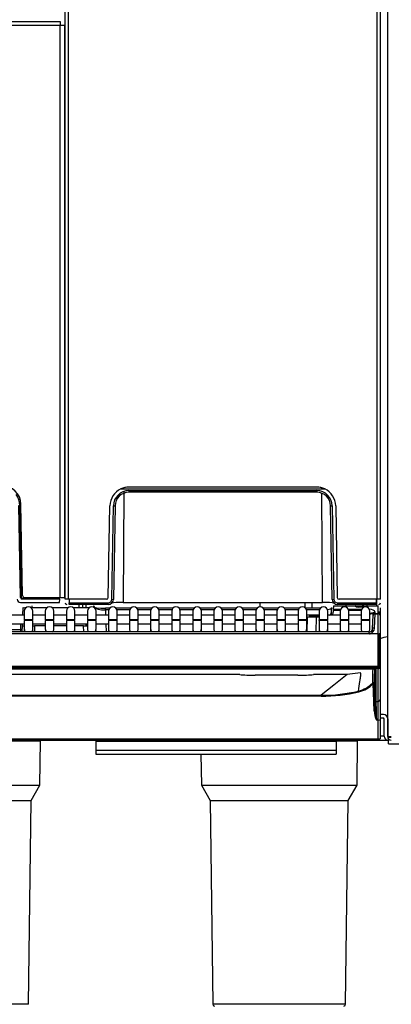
# Model space of a CAD drawing. Header units: millimetres. Extents: x 0 to 287, y 0 to 200.
# Tile 21 of 57: x 64 to 75, y 124 to 152. Entities that reach past the tile are written whole.
import ezdxf
from ezdxf.enums import TextEntityAlignment as Align

# ---------------------------------------------------------------- set-up
doc = ezdxf.new("R2010")
doc.units = ezdxf.units.MM
doc.layers.add('130.190_BW4C_CTM', color=7, linetype='Continuous')
doc.layers.add('Défaut', color=7, linetype='Continuous')
doc.styles.add('SEACAD_Arial', font='arial.ttf')
doc.dimstyles.new('ISO', dxfattribs={"dimtxt": 3, "dimasz": 3, "dimexe": 1.5, "dimexo": 0, "dimgap": 1.5, "dimtad": 1, "dimdec": 0, "dimlfac": 10, "dimtxsty": 'SEACAD_Arial', "dimblk1": '_SE_FILLED', "dimblk2": '_SE_FILLED', "dimsah": 1, "dimcen": 1.5, "dimazin": 0, "dimtfac": 1, "dimtdec": 3, "dimtmove": 0, "dimatfit": 3, "dimfxl": 1, "dimtolj": 1, "dimarcsym": 0})

# ---------------------------------------------------------------- blocks, each defined once
blk = doc.blocks.new('SE')
at = {"layer": '130.190_BW4C_CTM', "color": 7, "linetype": 'Continuous'}
for p, q in [((65.384, 135.685), (65.384, 174.085)), ((65.484, 135.685), (65.484, 174.085)), ((74.434, 135.685), (74.434, 174.085)), ((74.534, 135.685), (74.534, 174.085)), ((74.741, 131.702), (74.741, 174.02)), ((42.644, 152.44), (65.244, 152.44)), ((65.244, 152.32), (42.644, 152.32)), ((65.244, 152.44), (65.244, 152.32)), ((65.244, 135.74), (65.244, 152.32)), ((65.364, 152.32), (65.244, 152.32)), ((65.364, 152.32), (65.364, 135.74)), ((65.384, 143.435), (65.37, 143.435)), ((67.003, 138.884), (72.914, 138.884)), ((67.09, 138.811), (67.067, 135.595)), ((67.233, 138.935), (67.234, 138.935)), ((67.233, 138.834), (72.684, 138.834)), ((67.233, 138.834), (67.233, 138.785)), ((72.684, 138.785), (67.233, 138.785)), ((72.683, 138.935), (67.234, 138.935)), ((72.683, 138.935), (72.684, 138.935)), ((72.684, 138.834), (72.684, 138.785)), ((72.851, 135.595), (72.828, 138.758)), ((66.966, 138.683), (66.967, 138.747)), ((64.089, 135.739), (64.043, 138.399)), ((64.065, 138.399), (64.111, 135.699)), ((64.149, 135.789), (64.103, 138.439)), ((66.637, 135.734), (66.683, 138.395)), ((66.736, 135.683), (66.783, 138.392)), ((66.833, 138.392), (66.786, 135.682)), ((73.131, 135.682), (73.084, 138.392)), ((73.134, 138.392), (73.181, 135.683)), ((73.234, 138.395), (73.28, 135.734)), ((64.139, 135.72), (65.083, 135.72)), ((64.139, 135.69), (64.139, 135.72)), ((65.226, 135.69), (64.139, 135.69)), ((64.199, 135.74), (65.244, 135.74)), ((64.392, 135.74), (64.392, 135.72)), ((65.083, 135.69), (65.083, 135.72)), ((65.224, 135.589), (65.226, 135.69)), ((65.244, 135.74), (65.364, 135.74)), ((65.484, 135.685), (65.384, 135.685)), ((65.501, 135.685), (65.484, 135.685)), ((66.587, 135.685), (65.501, 135.685)), ((65.501, 135.685), (65.503, 135.584)), ((74.416, 135.685), (73.33, 135.685)), ((74.414, 135.584), (74.416, 135.685)), ((74.434, 135.685), (74.416, 135.685)), ((74.424, 135.49), (74.424, 135.685)), ((74.534, 135.685), (74.434, 135.685)), ((64.09, 135.589), (65.224, 135.589)), ((64.159, 135.22), (64.167, 135.442)), ((64.167, 135.442), (64.217, 135.44)), ((64.198, 135.34), (64.198, 135.09)), ((64.217, 135.44), (64.216, 135.405)), ((64.248, 135.44), (64.217, 135.44)), ((64.859, 135.44), (64.398, 135.44)), ((64.419, 135.49), (64.417, 135.44)), ((64.448, 135.09), (64.448, 135.34)), ((64.809, 135.34), (64.809, 135.09)), ((65.47, 135.44), (65.009, 135.44)), ((65.059, 135.09), (65.059, 135.34)), ((65.42, 135.34), (65.42, 135.09)), ((65.503, 135.584), (66.636, 135.584)), ((65.503, 135.535), (65.503, 135.584)), ((66.636, 135.535), (65.503, 135.535)), ((66.081, 135.44), (65.62, 135.44)), ((65.67, 135.09), (65.67, 135.34)), ((65.794, 135.44), (65.794, 135.535)), ((65.894, 135.44), (65.894, 135.535)), ((65.994, 135.44), (65.994, 135.535)), ((66.031, 135.34), (66.031, 135.09)), ((66.25, 135.442), (66.251, 135.421)), ((66.281, 135.09), (66.281, 135.34)), ((66.553, 135.373), (66.553, 135.423)), ((66.673, 135.423), (66.553, 135.423)), ((66.646, 135.373), (66.553, 135.373)), ((66.553, 135.373), (66.558, 135.22)), ((66.636, 135.535), (66.636, 135.584)), ((66.683, 135.535), (66.636, 135.535)), ((66.642, 135.34), (66.642, 135.09)), ((67.284, 135.423), (66.86, 135.423)), ((67.257, 135.373), (66.887, 135.373)), ((66.892, 135.09), (66.892, 135.34)), ((67.067, 135.595), (72.851, 135.595)), ((67.253, 135.34), (67.253, 135.09)), ((67.895, 135.423), (67.471, 135.423)), ((67.868, 135.373), (67.498, 135.373)), ((67.503, 135.09), (67.503, 135.34)), ((67.864, 135.34), (67.864, 135.09)), ((68.506, 135.423), (68.082, 135.423)), ((68.479, 135.373), (68.109, 135.373)), ((68.114, 135.09), (68.114, 135.34)), ((68.475, 135.34), (68.475, 135.09)), ((69.117, 135.423), (68.693, 135.423)), ((69.09, 135.373), (68.72, 135.373)), ((68.725, 135.09), (68.725, 135.34)), ((69.086, 135.34), (69.086, 135.09)), ((69.728, 135.423), (69.304, 135.423)), ((69.701, 135.373), (69.331, 135.373)), ((69.336, 135.09), (69.336, 135.34)), ((69.697, 135.34), (69.697, 135.09)), ((70.339, 135.423), (69.915, 135.423)), ((70.312, 135.373), (69.942, 135.373)), ((69.947, 135.09), (69.947, 135.34)), ((70.308, 135.34), (70.308, 135.09)), ((70.95, 135.423), (70.526, 135.423)), ((70.923, 135.373), (70.553, 135.373)), ((70.558, 135.09), (70.558, 135.34)), ((70.919, 135.34), (70.919, 135.09)), ((71.044, 135.465), (71.044, 135.595)), ((71.561, 135.423), (71.137, 135.423)), ((71.534, 135.373), (71.164, 135.373)), ((71.169, 135.09), (71.169, 135.34)), ((71.53, 135.34), (71.53, 135.09)), ((72.172, 135.423), (71.748, 135.423)), ((72.145, 135.373), (71.775, 135.373)), ((71.78, 135.09), (71.78, 135.34)), ((72.141, 135.34), (72.141, 135.09)), ((72.344, 135.438), (72.344, 135.595)), ((72.783, 135.423), (72.359, 135.423)), ((72.756, 135.373), (72.386, 135.373)), ((72.391, 135.09), (72.391, 135.34)), ((72.544, 135.595), (72.544, 135.423)), ((72.752, 135.34), (72.752, 135.09)), ((73.002, 135.09), (73.002, 135.34)), ((73.112, 135.311), (73.114, 135.357)), ((73.114, 135.357), (73.117, 135.438)), ((73.117, 135.438), (73.117, 135.442)), ((73.164, 135.355), (73.162, 135.31)), ((73.167, 135.483), (73.164, 135.401)), ((73.164, 135.401), (73.379, 135.401)), ((73.164, 135.401), (73.164, 135.355)), ((73.363, 135.355), (73.164, 135.355)), ((73.167, 135.49), (73.802, 135.49)), ((73.167, 135.49), (73.167, 135.483)), ((73.804, 135.483), (73.167, 135.483)), ((73.281, 135.584), (74.414, 135.584)), ((73.281, 135.584), (73.281, 135.535)), ((74.414, 135.535), (73.281, 135.535)), ((73.363, 135.34), (73.363, 135.09)), ((73.524, 135.535), (73.524, 135.49)), ((73.596, 135.401), (73.99, 135.401)), ((73.974, 135.355), (73.612, 135.355)), ((73.613, 135.09), (73.613, 135.34)), ((73.802, 135.49), (73.883, 135.49)), ((73.803, 135.489), (73.802, 135.49)), ((73.804, 135.483), (73.803, 135.489)), ((73.883, 135.49), (74.114, 135.49)), ((74.058, 135.458), (73.883, 135.458)), ((73.974, 135.34), (73.974, 135.09)), ((74.019, 135.458), (74.019, 135.535)), ((74.044, 135.458), (74.044, 135.535)), ((74.114, 135.49), (74.174, 135.49)), ((74.144, 135.461), (74.144, 135.535)), ((74.174, 135.49), (74.469, 135.49)), ((74.174, 135.49), (74.174, 135.483)), ((74.469, 135.483), (74.174, 135.483)), ((74.174, 135.483), (74.174, 135.481)), ((74.224, 135.09), (74.224, 135.34)), ((74.414, 135.584), (74.414, 135.535)), ((74.469, 135.483), (74.469, 135.49)), ((74.469, 135.272), (74.469, 135.483)), ((74.519, 135.44), (74.519, 135.436)), ((74.519, 135.436), (74.519, 135.226)), ((64.198, 135.22), (63.837, 135.22)), ((64.448, 135.09), (64.198, 135.09)), ((64.448, 135.07), (64.198, 135.07)), ((64.198, 135.07), (64.198, 134.824)), ((64.809, 135.22), (64.448, 135.22)), ((64.448, 134.824), (64.448, 135.07)), ((65.059, 135.09), (64.809, 135.09)), ((65.059, 135.07), (64.809, 135.07)), ((64.809, 135.07), (64.809, 134.824)), ((65.42, 135.22), (65.059, 135.22)), ((65.059, 134.824), (65.059, 135.07)), ((65.67, 135.09), (65.42, 135.09)), ((65.67, 135.07), (65.42, 135.07)), ((65.42, 135.07), (65.42, 134.824)), ((66.031, 135.22), (65.67, 135.22)), ((65.67, 134.824), (65.67, 135.07)), ((66.281, 135.09), (66.031, 135.09)), ((66.281, 135.07), (66.031, 135.07)), ((66.031, 135.07), (66.031, 134.824)), ((66.642, 135.22), (66.281, 135.22)), ((66.281, 134.824), (66.281, 135.07)), ((66.892, 135.09), (66.642, 135.09)), ((66.892, 135.07), (66.642, 135.07)), ((66.642, 135.07), (66.642, 134.824)), ((67.253, 135.22), (66.892, 135.22)), ((66.892, 135.07), (66.892, 135.09)), ((66.892, 134.824), (66.892, 135.07)), ((67.503, 135.09), (67.253, 135.09)), ((67.503, 135.07), (67.253, 135.07)), ((67.253, 135.07), (67.253, 134.824)), ((67.864, 135.22), (67.503, 135.22)), ((67.503, 134.824), (67.503, 135.07)), ((68.114, 135.09), (67.864, 135.09)), ((68.114, 135.07), (67.864, 135.07)), ((67.864, 135.07), (67.864, 134.824)), ((68.475, 135.22), (68.114, 135.22)), ((68.114, 134.824), (68.114, 135.07)), ((68.725, 135.09), (68.475, 135.09)), ((68.725, 135.07), (68.475, 135.07)), ((68.475, 135.07), (68.475, 134.824)), ((69.086, 135.22), (68.725, 135.22)), ((68.725, 134.824), (68.725, 135.07)), ((69.336, 135.09), (69.086, 135.09)), ((69.336, 135.07), (69.086, 135.07)), ((69.086, 135.07), (69.086, 134.824)), ((69.697, 135.22), (69.336, 135.22)), ((69.336, 134.824), (69.336, 135.07)), ((69.947, 135.09), (69.697, 135.09)), ((69.947, 135.07), (69.697, 135.07)), ((69.697, 135.07), (69.697, 134.824)), ((70.308, 135.22), (69.947, 135.22)), ((69.947, 134.824), (69.947, 135.07)), ((70.558, 135.09), (70.308, 135.09)), ((70.558, 135.07), (70.308, 135.07)), ((70.308, 135.07), (70.308, 134.824)), ((70.919, 135.22), (70.558, 135.22)), ((70.558, 134.824), (70.558, 135.07)), ((71.169, 135.09), (70.919, 135.09)), ((71.169, 135.07), (70.919, 135.07)), ((70.919, 135.07), (70.919, 134.824)), ((71.53, 135.22), (71.169, 135.22)), ((71.169, 134.824), (71.169, 135.07)), ((71.78, 135.09), (71.53, 135.09)), ((71.78, 135.07), (71.53, 135.07)), ((71.53, 135.07), (71.53, 134.824)), ((72.141, 135.22), (71.78, 135.22)), ((71.78, 134.824), (71.78, 135.07)), ((72.391, 135.09), (72.141, 135.09)), ((72.391, 135.07), (72.141, 135.07)), ((72.141, 135.07), (72.141, 134.824)), ((72.752, 135.22), (72.391, 135.22)), ((72.391, 134.824), (72.391, 135.07)), ((72.402, 134.736), (72.417, 135.167)), ((72.667, 135.165), (72.417, 135.167)), ((72.467, 135.215), (72.667, 135.215)), ((72.667, 135.165), (72.652, 134.736)), ((72.667, 135.215), (72.752, 135.215)), ((72.752, 135.165), (72.667, 135.165)), ((73.002, 135.09), (72.752, 135.09)), ((72.752, 135.07), (72.752, 135.09)), ((73.002, 135.07), (72.752, 135.07)), ((72.752, 135.07), (72.752, 134.824)), ((73.363, 135.22), (73.002, 135.22)), ((73.002, 134.824), (73.002, 135.07)), ((73.109, 135.22), (73.112, 135.311)), ((73.613, 135.09), (73.363, 135.09)), ((73.613, 135.07), (73.363, 135.07)), ((73.363, 135.07), (73.363, 134.824)), ((73.974, 135.22), (73.613, 135.22)), ((73.613, 134.824), (73.613, 135.07)), ((74.224, 135.09), (73.974, 135.09)), ((74.224, 135.07), (73.974, 135.07)), ((73.974, 135.07), (73.974, 134.824)), ((74.224, 135.281), (74.368, 135.308)), ((74.224, 135.265), (74.232, 135.265)), ((74.224, 135.07), (74.224, 135.09)), ((74.224, 134.824), (74.224, 135.07)), ((74.25, 135.266), (74.368, 135.285)), ((74.303, 134.834), (74.317, 135.217)), ((74.317, 135.228), (74.319, 135.276)), ((74.317, 135.217), (74.317, 135.228)), ((74.367, 135.265), (74.353, 134.844)), ((74.369, 135.321), (74.367, 135.272)), ((74.367, 135.272), (74.469, 135.272)), ((74.367, 135.265), (74.469, 135.265)), ((74.469, 135.316), (74.519, 135.318)), ((74.469, 135.301), (74.489, 135.304)), ((74.469, 134.686), (74.469, 135.265)), ((74.489, 135.304), (74.489, 135.26)), ((74.519, 135.304), (74.489, 135.304)), ((74.519, 135.226), (74.519, 135.215)), ((74.519, 135.215), (74.519, 134.689)), ((63.837, 134.97), (64.198, 134.97)), ((64.094, 134.793), (63.837, 134.793)), ((64.092, 134.736), (64.094, 134.793)), ((64.094, 134.793), (64.102, 134.97)), ((64.142, 134.736), (64.149, 134.925)), ((64.149, 134.925), (64.15, 134.97)), ((64.153, 134.917), (64.149, 134.925)), ((64.198, 134.824), (64.198, 134.736)), ((64.448, 134.97), (64.809, 134.97)), ((64.448, 134.736), (64.448, 134.824)), ((64.499, 134.915), (64.492, 134.736)), ((64.809, 134.915), (64.499, 134.915)), ((65.059, 134.97), (65.42, 134.97)), ((65.42, 134.915), (65.059, 134.915)), ((65.42, 134.824), (65.42, 134.736)), ((65.67, 134.97), (66.031, 134.97)), ((65.918, 134.915), (65.67, 134.915)), ((65.67, 134.736), (65.67, 134.824)), ((65.925, 134.736), (65.918, 134.915)), ((65.987, 134.97), (65.989, 134.915)), ((65.994, 134.915), (65.994, 134.97)), ((66.018, 134.915), (66.017, 134.97)), ((66.273, 134.782), (66.275, 134.736)), ((66.281, 134.97), (66.642, 134.97)), ((66.567, 134.97), (66.575, 134.736)), ((66.642, 134.824), (66.642, 134.736)), ((66.892, 134.97), (67.253, 134.97)), ((66.892, 134.736), (66.892, 134.824)), ((67.503, 134.97), (67.864, 134.97)), ((67.864, 134.824), (67.864, 134.736)), ((68.114, 134.97), (68.475, 134.97)), ((68.114, 134.736), (68.114, 134.824)), ((68.475, 134.824), (68.475, 134.736)), ((68.725, 134.97), (69.086, 134.97)), ((68.725, 134.736), (68.725, 134.824)), ((69.086, 134.824), (69.086, 134.736)), ((69.336, 134.97), (69.697, 134.97)), ((69.336, 134.736), (69.336, 134.824)), ((69.947, 134.97), (70.308, 134.97)), ((70.308, 134.824), (70.308, 134.736)), ((70.558, 134.97), (70.919, 134.97)), ((70.558, 134.736), (70.558, 134.824)), ((70.919, 134.824), (70.919, 134.736)), ((71.169, 134.97), (71.53, 134.97)), ((71.169, 134.736), (71.169, 134.824)), ((71.53, 134.824), (71.53, 134.736)), ((71.78, 134.97), (72.141, 134.97)), ((71.78, 134.736), (71.78, 134.824)), ((72.141, 134.824), (72.141, 134.736)), ((72.391, 134.97), (72.41, 134.97)), ((72.391, 134.736), (72.391, 134.824)), ((72.752, 134.824), (72.752, 134.736)), ((73.002, 134.97), (73.363, 134.97)), ((73.002, 134.736), (73.002, 134.824)), ((73.363, 134.824), (73.363, 134.736)), ((73.613, 134.97), (73.974, 134.97)), ((73.613, 134.736), (73.613, 134.824)), ((74.3, 134.726), (74.303, 134.834)), ((74.203, 134.736), (61.567, 134.736)), ((74.203, 134.683), (61.567, 134.683)), ((74.203, 134.683), (74.203, 134.736)), ((74.469, 134.686), (74.232, 134.686)), ((74.469, 133.732), (74.469, 134.686)), ((74.489, 134.686), (74.489, 133.68)), ((74.519, 134.689), (74.519, 133.726)), ((74.741, 134.59), (74.741, 134.59)), ((74.469, 133.732), (42.569, 133.732)), ((42.569, 133.719), (74.469, 133.719)), ((74.469, 133.676), (42.569, 133.676)), ((61.654, 133.67), (74.34, 133.67)), ((61.654, 133.669), (74.34, 133.669)), ((74.367, 133.676), (74.367, 133.689)), ((74.367, 132.751), (74.367, 133.667)), ((74.397, 133.66), (74.397, 132.723)), ((74.469, 133.719), (74.469, 133.732)), ((74.469, 132.723), (74.469, 133.676)), ((74.519, 133.726), (74.519, 133.725)), ((74.519, 133.725), (74.519, 132.772)), ((70.45, 133.5), (46.587, 133.5)), ((72.136, 133.481), (70.901, 133.481)), ((73.566, 133.5), (72.587, 133.5)), ((73.566, 133.5), (73.178, 133.19)), ((73.955, 133.554), (73.566, 133.5)), ((73.178, 133.19), (72.814, 132.899)), ((74.346, 132.45), (74.319, 133.238)), ((74.349, 133.235), (74.376, 132.448)), ((44.223, 132.899), (72.814, 132.899)), ((72.814, 132.873), (44.223, 132.873)), ((72.814, 132.873), (72.814, 132.899)), ((74.519, 132.772), (74.519, 132.189)), ((74.397, 132.723), (74.469, 132.723)), ((74.469, 132.183), (74.469, 132.723)), ((74.377, 132.396), (74.375, 132.449)), ((74.616, 132.34), (74.519, 132.34)), ((74.616, 132.24), (74.519, 132.24)), ((74.641, 131.715), (74.641, 132.215)), ((74.741, 132.215), (74.741, 131.715)), ((74.469, 132.183), (74.415, 132.183)), ((74.469, 131.635), (74.469, 132.183)), ((74.519, 132.189), (74.519, 131.64)), ((42.569, 131.634), (74.468, 131.634)), ((74.468, 131.634), (74.469, 131.635)), ((74.468, 131.59), (74.468, 131.634)), ((74.641, 131.71), (74.519, 131.71)), ((74.519, 131.64), (74.519, 131.64)), ((74.741, 131.715), (74.741, 131.715)), ((74.741, 131.71), (74.741, 131.71)), ((74.741, 131.702), (74.846, 131.702)), ((74.766, 131.69), (74.766, 131.702)), ((74.766, 131.69), (74.846, 131.69)), ((74.766, 131.489), (74.766, 131.69)), ((74.468, 131.59), (42.569, 131.59)), ((60.119, 131.58), (64.668, 131.58)), ((64.652, 130.29), (64.668, 131.58)), ((66.274, 131.59), (66.274, 131.57)), ((66.274, 131.57), (66.274, 131.31)), ((66.274, 131.57), (73.244, 131.57)), ((69.319, 131.58), (73.868, 131.58)), ((69.319, 131.58), (69.319, 131.57)), ((73.244, 131.59), (73.244, 131.57)), ((73.244, 131.57), (73.244, 131.31)), ((73.852, 130.29), (73.868, 131.58)), ((74.766, 131.59), (74.468, 131.59)), ((74.766, 131.489), (86.726, 131.489)), ((66.274, 131.31), (66.274, 131.19)), ((66.274, 131.31), (73.244, 131.31)), ((66.274, 131.19), (73.244, 131.19)), ((69.324, 131.19), (69.336, 130.29)), ((73.244, 131.31), (73.244, 131.19)), ((60.136, 130.29), (64.652, 130.29)), ((64.397, 129.848), (64.652, 130.29)), ((69.336, 130.29), (73.852, 130.29)), ((69.336, 130.29), (69.591, 129.848)), ((73.597, 129.848), (73.852, 130.29)), ((60.391, 129.848), (64.397, 129.848)), ((64.319, 123.939), (64.397, 129.848)), ((69.591, 129.848), (73.597, 129.848)), ((69.591, 129.848), (69.668, 123.939)), ((73.519, 123.939), (73.597, 129.848)), ((64.319, 123.939), (60.468, 123.939)), ((73.519, 123.939), (69.668, 123.939))]:
    blk.add_line(p, q, dxfattribs=at)
for centre, radius, start, end in [((65.544, 143.535), 0.2, 204.2478, 210), ((65.544, 143.535), 0.2, 205.8419, 210), ((65.544, 143.535), 0.2, 210, 216.8962), ((63.553, 138.43), 0.55, 1, 90), ((67.233, 138.385), 0.55, 114.7831, 179), ((67.233, 138.384), 0.45, 90, 179), ((67.233, 138.385), 0.4, 90, 179), ((67.233, 138.385), 0.55, 90, 114.7831), ((67.234, 138.385), 0.55, 90, 111.1558), ((72.683, 138.385), 0.55, 66.5956, 90), ((72.684, 138.385), 0.55, 65.2169, 90), ((72.684, 138.384), 0.45, 1, 90), ((72.684, 138.385), 0.4, 1, 90), ((72.684, 138.385), 0.55, 1, 65.2169), ((63.471, 138.395), 0.595, 0.3802, 33.6661), ((64.09, 135.689), 0.1, 181, 270), ((64.139, 135.74), 0.05, 181, 270), ((111.057, 136.895), 46.981, 181.376, 181.4247), ((64.199, 135.79), 0.05, 181, 270), ((66.587, 135.735), 0.05, 270, 359), ((66.636, 135.684), 0.1, 270, 359), ((66.636, 135.685), 0.15, 270, 359), ((73.281, 135.685), 0.15, 181, 270), ((73.281, 135.684), 0.1, 181, 270), ((73.33, 135.735), 0.05, 181, 270), ((64.323, 135.34), 0.125, 0, 180), ((64.934, 135.34), 0.125, 0, 180), ((65.433, 135.585), 0.05, 181, 270), ((65.545, 135.34), 0.125, 0, 180), ((66.156, 135.34), 0.125, 0, 180), ((66.767, 135.34), 0.125, 0, 180), ((67.378, 135.34), 0.125, 0, 180), ((67.989, 135.34), 0.125, 0, 180), ((68.6, 135.34), 0.125, 0, 180), ((69.211, 135.34), 0.125, 0, 180), ((69.822, 135.34), 0.125, 0, 180), ((70.433, 135.34), 0.125, 0, 180), ((71.044, 135.34), 0.125, 0, 180), ((71.655, 135.34), 0.125, 0, 180), ((72.266, 135.34), 0.125, 0, 180), ((72.877, 135.34), 0.125, 0, 180), ((73.488, 135.34), 0.125, 0, 180), ((74.099, 135.34), 0.125, 0, 180), ((74.484, 135.585), 0.05, 270, 359), ((73.012, 135.315), 0.1, 288.1949, 357.9924), ((73.012, 135.315), 0.15, 320.7035, 357.9924), ((74.229, 135.395), 0.13, 271, 279), ((74.367, 135.215), 0.05, 90, 178), ((74.469, 135.215), 0.05, 0, 90), ((74.198, 134.839), 0.106, 283.4074, 357.3586), ((74.188, 134.846), 0.166, 285.4498, 359.4277), ((74.741, 134.09), 0.5, 90, 116.3794), ((145.006, 131.88), 70.722, 178.5465, 178.88571), ((142.401, 131.952), 68.065, 178.55881, 178.9195), ((142.401, 131.952), 68.065, 178.51079, 178.54585), ((73.714, 133.801), 0.798, 283.1061, 316.8751), ((73.714, 133.805), 0.828, 283.0952, 316.8558), ((72.813, 137.685), 4.786, 270.0153, 283.0761), ((72.813, 137.685), 4.812, 270.0092, 283.0786), ((75.228, 132.535), 0.886, 185.4635, 203.4015), ((76.39, 132.608), 2.02, 184.5469, 192.1478), ((74.591, 132.19), 0.05, 0, 90), ((74.616, 132.215), 0.125, 0, 90), ((74.616, 132.215), 0.025, 0, 90), ((74.766, 131.715), 0.125, 180, 270), ((74.766, 131.715), 0.025, 180, 194.5337), ((74.846, 131.702), 0.105, 180, 270), ((74.766, 131.715), 0.025, 211.3323, 270), ((69.718, 123.94), 0.05, 180.75, 270), ((73.469, 123.94), 0.05, 270, 359.25)]:
    blk.add_arc(centre, radius, start, end, dxfattribs=at)
for centre, major_axis, ratio, start_param, end_param in [((64.073, 138.4), (0.03, 0.0005), 0.015272, 3.141593, 4.467479), ((66.783, 138.393), (-0.05, 0.0009), 0.013088, 1.571025, 3.141593), ((73.134, 138.393), (-0.05, -0.0009), 0.013088, 0, 1.570568), ((66.736, 135.683), (0.05, -0.0009), 0.013088, 4.712617, 6.283185), ((73.181, 135.683), (0.05, 0.0009), 0.013088, 3.141593, 4.712161), ((66.2, 135.435), (-0.05, -0.0017), 0.98479, 3.141593, 4.678013), ((66.551, 135.484), (-0.35, 0), 0.176213, 0.006351, 1.577147), ((66.551, 135.435), (0.3, -0.002), 0.205484, 3.150334, 4.72113), ((67.066, 135.564), (0.35, 0), 0.087366, 1.570287, 2.791362), ((72.851, 135.564), (0.35, 0), 0.087366, 0.35023, 1.571306), ((72.816, 135.435), (0.3, 0.002), 0.205482, 5.338542, 6.274411), ((73.882, 135.489), (0.0801, -0.0003), 0.38754, 3.362237, 4.725478), ((74.114, 135.481), (0.06, 0.0003), 0.387555, 5.053501, 6.267951), ((74.169, 135.321), (-0.2, -0.001), 0.403684, 3.124748, 4.51215), ((64.499, 134.915), (0.35, -0.002), 0.000087, 3.310244, 3.677104), ((64.323, 134.824), (-0.125, 0), 0.984808, 0, 0.79483), ((64.323, 134.824), (-0.125, 0), 0.984808, 2.346763, 3.141593), ((64.499, 134.915), (0.35, -0.002), 0.000087, 4.565832, 4.712408), ((64.934, 134.824), (-0.125, 0), 0.984808, 0, 0.805954), ((64.934, 134.824), (-0.125, 0), 0.984808, 2.335638, 3.141593), ((65.545, 134.824), (0.125, 0), 0.984808, 3.141593, 3.936422), ((65.545, 134.824), (0.125, 0), 0.984808, 5.488356, 6.283185), ((65.918, 134.915), (0.35, 0.002), 0.000087, 4.71237, 5.038405), ((66.156, 134.824), (0.125, 0), 0.984808, 3.141593, 3.936422), ((66.156, 134.824), (0.125, 0), 0.984808, 5.488356, 6.283185), ((66.767, 134.824), (0.125, 0), 0.984808, 3.141593, 3.936422), ((66.767, 134.824), (0.125, 0), 0.984808, 5.488356, 6.283185), ((67.378, 134.824), (0.125, 0), 0.984808, 3.141593, 3.936422), ((67.378, 134.824), (0.125, 0), 0.984808, 5.488356, 6.283185), ((67.989, 134.824), (0.125, 0), 0.984808, 3.141593, 3.936422), ((67.989, 134.824), (0.125, 0), 0.984808, 5.488356, 6.283185), ((68.6, 134.824), (0.125, 0), 0.984808, 3.141593, 3.936422), ((68.6, 134.824), (0.125, 0), 0.984808, 5.488356, 6.283185), ((69.211, 134.824), (0.125, 0), 0.984808, 3.141593, 3.936422), ((69.211, 134.824), (0.125, 0), 0.984808, 5.488356, 6.283185), ((69.822, 134.824), (0.125, 0), 0.984808, 3.141593, 3.936422), ((69.822, 134.824), (0.125, 0), 0.984808, 5.488356, 6.283185), ((70.433, 134.824), (0.125, 0), 0.984808, 3.141593, 3.936422), ((70.433, 134.824), (0.125, 0), 0.984808, 5.488356, 6.283185), ((71.044, 134.824), (0.125, 0), 0.984808, 3.141593, 3.936422), ((71.044, 134.824), (0.125, 0), 0.984808, 5.488356, 6.283185), ((71.655, 134.824), (0.125, 0), 0.984808, 3.141593, 3.936422), ((71.655, 134.824), (0.125, 0), 0.984808, 5.488356, 6.283185), ((72.266, 134.824), (0.125, 0), 0.984808, 3.141593, 3.936422), ((72.266, 134.824), (0.125, 0), 0.984808, 5.488356, 6.283185), ((72.877, 134.824), (0.125, 0), 0.984808, 3.141593, 3.936422), ((72.877, 134.824), (0.125, 0), 0.984808, 5.488356, 6.283185), ((73.488, 134.824), (0.125, 0), 0.984808, 3.141593, 3.936422), ((73.488, 134.824), (0.125, 0), 0.984808, 5.488356, 6.283185), ((74.099, 134.824), (0.125, 0), 0.984808, 3.141593, 3.936422), ((74.099, 134.824), (0.125, 0), 0.984808, 5.488356, 6.283185), ((74.353, 134.832), (0.05, -0.0017), 0.234798, 1.578995, 3.141593), ((74.204, 134.843), (-0.003, -0.109), 0.91562, 0.029491, 0.22157), ((74.204, 134.841), (-0.005, -0.157), 0.952321, 0.028628, 0.220708), ((74.469, 134.689), (-0.05, 0), 0.052336, 1.570796, 3.141593), ((74.367, 133.72), (0.0028, -0.08), 0.004346, 4.659875, 5.114828), ((74.397, 133.69), (-0.03, 0), 0.992546, 0.035687, 0.501423), ((74.397, 133.69), (-0.03, 0), 0.992546, 0.991164, 1.570796), ((74.469, 133.725), (-0.05, 0), 0.992546, 1.570796, 3.141593), ((70.905, 133.535), (-0.6, 0), 0.089045, 0.71088, 1.563418), ((72.132, 133.535), (0.6, 0), 0.089045, 4.719767, 5.572305), ((74.319, 133.234), (-0.03, 0.0006), 0.996897, 3.196855, 5.54264), ((74.319, 133.234), (0.03, 0.001), 0.121796, 0.004381, 1.566545), ((73.902, 132.994), (-0.0068, 0.0292), 0.027683, 4.831399, 6.205657), ((74.469, 132.772), (0.05, 0), 0.992546, 4.712389, 6.283185), ((74.397, 132.752), (-0.03, 0), 0.992546, 0.035687, 1.570796), ((74.391, 132.106), (-0.023, 0.65), 0.004346, 0.122019, 1.017327), ((74.421, 132.107), (-0.023, 0.62), 0.004555, 0.122004, 1.448454), ((74.346, 132.447), (0.03, 0.001), 0.121796, 0.004381, 1.566545), ((74.469, 132.189), (0.05, 0), 0.121869, 4.712389, 6.283185), ((74.469, 131.641), (0.05, -0.0009), 0.121832, 4.714524, 6.281051)]:
    blk.add_ellipse(centre, major_axis=major_axis, ratio=ratio, start_param=start_param, end_param=end_param, dxfattribs=at)
blk.add_rational_spline([(74.336, 133.722), (74.338, 133.691), (74.339, 133.676)], [1, 0.775944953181, 0.832958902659], degree=2, dxfattribs=at)
for points, knots in [([(74.34, 133.67), (74.354, 133.669), (74.369, 133.668), (74.391, 133.664), (74.397, 133.662), (74.397, 133.66)], [0, 0, 0, 0, 0.5, 0.5, 1, 1, 1, 1]), ([(73.895, 133.023), (73.908, 133.117), (73.922, 133.21), (73.943, 133.345), (73.95, 133.389), (73.957, 133.454), (73.959, 133.475), (73.961, 133.516), (73.96, 133.535), (73.955, 133.554)], [0, 0, 0, 0, 0.5, 0.5, 0.75, 0.75, 0.875, 0.875, 1, 1, 1, 1])]:
    blk.add_open_spline(points, degree=3, knots=knots, dxfattribs=at)
blk = doc.blocks.new('DMBLK8')
at = {"layer": 'Défaut', "linetype": 'Continuous'}
for points in [[(28.584, 108.049), (28.584, 109.049), (25.584, 108.549)], [(88.541, 108.049), (91.541, 108.549), (88.541, 109.049)]]:
    blk.add_hatch(color=7, dxfattribs=at).paths.add_polyline_path(points)
at = {"layer": 'Défaut', "color": 7, "linetype": 'Continuous'}
for p, q in [((25.584, 135.64), (25.584, 107.049)), ((91.541, 131.702), (91.541, 107.049)), ((25.584, 108.549), (91.541, 108.549))]:
    blk.add_line(p, q, dxfattribs=at)
at = {"layer": 'Défaut', "color": 7, "linetype": 'Continuous', "style": 'SEACAD_Arial'}
blk.add_text('660', height=3, dxfattribs=at).set_placement((55.041, 112.299), align=Align.TOP_LEFT)
blk = doc.blocks.new('_SE_FILLED')
at = {"color": 0}
blk.add_line((0, 0), (-1, 0), dxfattribs=at)
blk.add_solid([(0, 0), (-1, -0.1665), (-1, 0.1665), (0, 0)], dxfattribs=at)
blk = doc.blocks.new('DMBLK14')
at = {"layer": 'Défaut', "linetype": 'Continuous'}
for points in [[(99.786, 187.439), (99.286, 190.439), (98.786, 187.439)], [(99.786, 125.89), (98.786, 125.89), (99.286, 122.89)]]:
    blk.add_hatch(color=7, dxfattribs=at).paths.add_polyline_path(points)
at = {"layer": 'Défaut', "color": 7, "linetype": 'Continuous'}
for p, q in [((73.754, 190.439), (100.786, 190.439)), ((99.286, 122.89), (99.286, 190.439)), ((90.173, 122.89), (100.786, 122.89))]:
    blk.add_line(p, q, dxfattribs=at)
at = {"layer": 'Défaut', "color": 7, "linetype": 'Continuous', "style": 'SEACAD_Arial'}
blk.add_text('675', height=3, rotation=90, dxfattribs=at).set_placement((95.536, 153.143), align=Align.TOP_LEFT)

msp = doc.modelspace()

# ---------------------------------------------------------------- block references
at = {"layer": 'Défaut'}
msp.add_blockref('SE', (0, 0), dxfattribs=at)

# ---------------------------------------------------------------- dimensions: what is measured, and where the dimension line sits
at = {"layer": 'Défaut', "color": 7, "linetype": 'Continuous'}
dim = msp.add_linear_dim(base=(99.2862, 190.4386), p1=(87.008, 122.8899), p2=(73.754, 190.4386), angle=90, text='\\A1;<>', dimstyle='ISO', dxfattribs=at)
dim.commit()
dim.dimension.update_dxf_attribs({"geometry": 'DMBLK14', "text_midpoint": (99.2862, 156.6643), "dimtype": 160})
dim = msp.add_linear_dim(base=(91.5415, 108.549), p1=(25.5841, 135.6399), p2=(91.5415, 131.7019), text='\\A1;<>', dimstyle='ISO', dxfattribs=at)
dim.commit()
dim.dimension.update_dxf_attribs({"geometry": 'DMBLK8', "text_midpoint": (58.5628, 108.549), "dimtype": 160})

doc.saveas('drawing.dxf')
